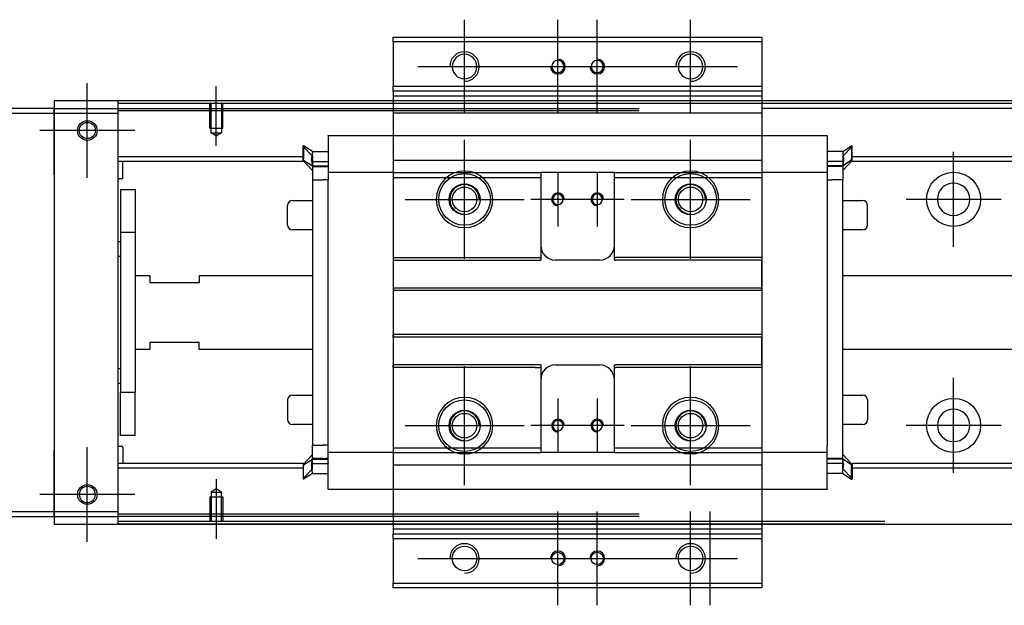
# Model space of a CAD drawing. Header units: millimetres. Extents: x -2774 to 3135, y -1571 to 860.
# Tile 35 of 39: x -768 to -568, y -93 to 26. Entities that reach past the tile are written whole.
import ezdxf
from ezdxf.lldxf.tags import DXFTag

# ---------------------------------------------------------------- set-up
doc = ezdxf.new("R2010")
doc.units = ezdxf.units.MM
doc.layers.get('0').update_dxf_attribs({"linetype": 'CONTINUOUS'})
tags = doc.linetypes.add('DASHED', pattern=[25.72, 12.86, -12.86]).pattern_tags.tags
tags[6:7] = [DXFTag(74, 4), DXFTag(75, 0), DXFTag(340, '0'), DXFTag(46, 0.0), DXFTag(50, 0.0), DXFTag(44, 0.0), DXFTag(45, 0.0)]
tags[4:5] = [DXFTag(74, 4), DXFTag(75, 0), DXFTag(340, '0'), DXFTag(46, 0.0), DXFTag(50, 0.0), DXFTag(44, 0.0), DXFTag(45, 0.0)]

msp = doc.modelspace()

# ---------------------------------------------------------------- linework, layer by layer
at = {"color": 0, "ltscale": 0.2}
for p, q in [((-677.94, 6.92), (-677.94, 25.97)), ((-658.94, 6.92), (-658.94, 25.97)), ((-650.94, 6.92), (-650.94, 25.97)), ((-631.94, 6.92), (-631.94, 25.97)), ((-687.47, 16.44), (-668.42, 16.44)), ((-668.47, 16.44), (-649.42, 16.44)), ((-660.47, 16.44), (-641.42, 16.44)), ((-641.47, 16.44), (-622.42, 16.44)), ((-754.69, -6.21), (-754.69, 13.09)), ((-754.69, -6.08), (-754.69, 12.97)), ((-728.44, 0.3), (-728.44, 12.44)), ((-745.04, 3.44), (-764.34, 3.44)), ((-745.17, 3.44), (-764.22, 3.44)), ((-677.94, -22.66), (-677.94, 1.54)), ((-631.94, -22.66), (-631.94, 1.54)), ((-578.44, -20.21), (-578.44, -0.91)), ((-658.94, -5.06), (-658.94, -16.06)), ((-650.94, -5.06), (-650.94, -16.06)), ((-690.04, -10.56), (-665.84, -10.56)), ((-653.44, -10.56), (-664.44, -10.56)), ((-645.44, -10.56), (-656.44, -10.56)), ((-644.04, -10.56), (-619.84, -10.56)), ((-568.79, -10.56), (-588.09, -10.56)), ((-677.94, -68.66), (-677.94, -44.46)), ((-631.94, -68.66), (-631.94, -44.46)), ((-578.44, -66.16), (-578.44, -46.86)), ((-658.94, -51.06), (-658.94, -62.06)), ((-650.94, -51.06), (-650.94, -62.06)), ((-690.04, -56.56), (-665.84, -56.56)), ((-653.44, -56.56), (-664.44, -56.56)), ((-645.44, -56.56), (-656.44, -56.56)), ((-644.04, -56.56), (-619.84, -56.56)), ((-568.79, -56.51), (-588.09, -56.51)), ((-754.69, -80.21), (-754.69, -60.91)), ((-754.69, -80.08), (-754.69, -61.03)), ((-728.44, -67.41), (-728.44, -79.56)), ((-745.04, -70.56), (-764.34, -70.56)), ((-745.17, -70.56), (-764.22, -70.56)), ((-658.94, -93.08), (-658.94, -74.03)), ((-650.94, -93.08), (-650.94, -74.03)), ((-631.94, -93.08), (-631.94, -74.03)), ((-627.94, -93.08), (-627.94, -74.03)), ((-687.47, -83.56), (-668.42, -83.56)), ((-668.47, -83.56), (-649.42, -83.56)), ((-660.47, -83.56), (-641.42, -83.56)), ((-641.47, -83.56), (-622.42, -83.56))]:
    msp.add_line(p, q, dxfattribs=at)
at = {"color": 0, "linetype": 'Continuous'}
for p, q in [((-692.44, 21.44), (-692.44, 22.44)), ((-692.44, 22.44), (-617.44, 22.44)), ((-617.44, 22.44), (-617.44, 21.44)), ((-692.44, 21.44), (-692.44, 12.44)), ((-617.44, 21.44), (-692.44, 21.44)), ((-617.44, 21.44), (-617.44, 12.44)), ((-692.44, 12.44), (-617.44, 12.44)), ((-692.44, 11.44), (-692.44, 12.44)), ((-617.44, 12.44), (-617.44, 11.44)), ((-692.44, 11.44), (-692.44, 9.44)), ((-617.44, 11.44), (-692.44, 11.44)), ((-617.44, 11.44), (-617.44, 9.44)), ((-295.44, 9.44), (-761.44, 9.44)), ((-761.44, 9.44), (-761.44, 7.94)), ((-748.44, 8.94), (-748.44, 9.44)), ((-592.44, 8.94), (-748.44, 8.94)), ((-748.44, 7.94), (-748.44, 8.94)), ((-692.44, 9.44), (-692.44, 6.94)), ((-617.44, 9.44), (-617.44, 6.94)), ((-761.44, 7.94), (-835.44, 7.94)), ((-835.44, 6.94), (-761.44, 6.94)), ((-761.44, 6.94), (-761.44, 7.94)), ((-761.44, 7.94), (-761.44, -3.98)), ((-761.44, 6.94), (-748.44, 6.94)), ((-761.44, -5.56), (-761.44, 6.94)), ((-748.44, 6.94), (-748.44, 7.94)), ((-748.44, -74.06), (-748.44, 6.94)), ((-692.44, 6.94), (-692.44, -74.06)), ((-617.44, 6.94), (-617.44, -74.06)), ((-761.44, -3.98), (-761.44, -6.46)), ((-761.44, -5.56), (-761.44, -61.56)), ((-761.44, -6.46), (-761.44, -11.16)), ((-692.44, -6.08), (-692.44, -22.36)), ((-761.44, -11.16), (-761.44, -13.64)), ((-761.44, -13.64), (-761.44, -53.48)), ((-761.44, -53.48), (-761.44, -55.96)), ((-761.44, -55.96), (-761.44, -60.66)), ((-761.44, -60.66), (-761.44, -63.14)), ((-761.44, -74.06), (-761.44, -61.56)), ((-761.44, -63.14), (-761.44, -75.06)), ((-761.44, -74.06), (-835.44, -74.06)), ((-761.44, -75.06), (-761.44, -74.06)), ((-748.44, -74.06), (-761.44, -74.06)), ((-748.44, -75.06), (-748.44, -74.06)), ((-692.44, -74.06), (-692.44, -76.56)), ((-617.44, -74.06), (-617.44, -76.56)), ((-835.44, -75.06), (-761.44, -75.06)), ((-761.44, -75.06), (-748.44, -75.06)), ((-761.44, -75.06), (-761.44, -76.56)), ((-748.44, -76.06), (-748.44, -75.06)), ((-592.44, -76.06), (-748.44, -76.06)), ((-748.44, -76.56), (-748.44, -76.06)), ((-761.44, -76.56), (-295.44, -76.56)), ((-692.44, -76.56), (-692.44, -78.56)), ((-617.44, -76.56), (-617.44, -78.56)), ((-692.44, -79.56), (-692.44, -78.56)), ((-692.44, -78.56), (-617.44, -78.56)), ((-692.44, -79.56), (-692.44, -88.56)), ((-617.44, -79.56), (-692.44, -79.56)), ((-617.44, -78.56), (-617.44, -79.56)), ((-617.44, -79.56), (-617.44, -88.56)), ((-692.44, -89.56), (-692.44, -88.56)), ((-692.44, -88.56), (-617.44, -88.56)), ((-617.44, -89.56), (-692.44, -89.56)), ((-617.44, -88.56), (-617.44, -89.56))]:
    msp.add_line(p, q, dxfattribs=at)
at = {"color": 0, "linetype": 'DASHED'}
for p, q in [((-617.44, 11.44), (-692.44, 11.44)), ((-617.44, 10.44), (-692.44, 10.44)), ((-308.44, 8.94), (-617.44, 8.94)), ((-761.44, 7.94), (-642.44, 7.94)), ((-642.44, 7.44), (-748.44, 7.44)), ((-617.44, 6.94), (-692.44, 6.94)), ((-308.44, 7.94), (-617.44, 7.94)), ((-705.69, 2.35), (-705.69, 2.4)), ((-705.69, 2.35), (-705.69, -2.96)), ((-604.19, 2.35), (-604.19, 2.4)), ((-604.19, 2.35), (-604.19, -2.96)), ((-710.69, 0.32), (-710.79, 0.32)), ((-710.79, -2.22), (-710.79, 0.32)), ((-710.79, 0.22), (-708.89, -1.76)), ((-708.89, -0.84), (-710.69, 0.32)), ((-710.69, 0.32), (-710.69, -2.22)), ((-601, -0.84), (-599.19, 0.32)), ((-599.09, 0.22), (-600.99, -1.76)), ((-599.19, 0.32), (-599.09, 0.32)), ((-599.19, 0.32), (-599.19, -2.22)), ((-599.09, -2.22), (-599.09, 0.32)), ((-708.89, -0.84), (-705.69, -0.84)), ((-601, -0.84), (-604.19, -0.84)), ((-604.18, -1.88), (-604.19, -1.88)), ((-710.79, -2.58), (-710.79, -2.22)), ((-710.79, -2.58), (-710.69, -2.58)), ((-710.79, -2.68), (-710.79, -2.58)), ((-708.89, -4.66), (-710.79, -2.68)), ((-710.69, -2.58), (-710.69, -2.22)), ((-710.69, -2.58), (-708.89, -3.73)), ((-708.89, -2.82), (-708.89, -3.88)), ((-708.89, -3.73), (-705.69, -3.73)), ((-706.69, -3.88), (-708.89, -3.88)), ((-708.89, -3.88), (-708.89, -6.58)), ((-705.69, -3.88), (-706.19, -3.88)), ((-705.69, -3.08), (-705.69, -2.96)), ((-705.69, -3.08), (-705.69, -5.08)), ((-692.44, -2.59), (-617.44, -2.59)), ((-604.19, -3.08), (-604.19, -2.96)), ((-604.19, -3.08), (-604.19, -2.96)), ((-604.19, -3.08), (-604.19, -5.08)), ((-600.99, -3.73), (-604.19, -3.73)), ((-600.87, -2.88), (-604.18, -2.88)), ((-599.19, -2.58), (-600.99, -3.73)), ((-600.99, -4.66), (-599.09, -2.68)), ((-600.99, -2.82), (-600.99, -3.88)), ((-600.99, -3.88), (-600.99, -6.58)), ((-599.19, -2.58), (-599.19, -2.22)), ((-599.09, -2.58), (-599.19, -2.58)), ((-599.09, -2.58), (-599.09, -2.22)), ((-599.09, -2.68), (-599.09, -2.58)), ((-705.69, -4.38), (-705.69, -4.38)), ((-705.69, -5.08), (-705.69, -5.81)), ((-705.69, -5.81), (-705.69, -6.54)), ((-692.44, -5.08), (-692.44, -6.08)), ((-662.69, -5.08), (-662.44, -5.08)), ((-662.44, -5.08), (-662.44, -6.08)), ((-647.44, -5.08), (-662.44, -5.08)), ((-647.44, -6.08), (-647.44, -5.08)), ((-604.19, -4.38), (-604.19, -4.38)), ((-604.19, -5.08), (-604.19, -5.81)), ((-604.19, -5.81), (-604.19, -6.54)), ((-708.89, -6.58), (-706.69, -6.58)), ((-705.69, -6.58), (-706.69, -6.58)), ((-662.69, -6.08), (-662.44, -6.08)), ((-604.19, -6.58), (-603.19, -6.58)), ((-600.99, -6.58), (-603.19, -6.58)), ((-713.94, -15.78), (-713.94, -11.78)), ((-713.94, -11.78), (-713.94, -11.78)), ((-712.94, -10.78), (-708.89, -10.78)), ((-600.99, -10.78), (-596.94, -10.78)), ((-595.94, -15.78), (-595.94, -11.78)), ((-692.48, -13.76), (-692.44, -13.76)), ((-708.89, -16.78), (-712.94, -16.78)), ((-596.94, -16.78), (-600.99, -16.78)), ((-692.44, -22.36), (-692.44, -22.91)), ((-692.44, -22.91), (-692.44, -28.56)), ((-617.44, -22.36), (-617.44, -22.91)), ((-617.44, -28.56), (-617.44, -22.91)), ((-692.44, -28.56), (-692.44, -29.11)), ((-692.44, -29.11), (-692.44, -38.01)), ((-617.44, -29.11), (-617.44, -28.56)), ((-692.44, -38.56), (-692.44, -38.01)), ((-617.44, -38.01), (-617.44, -38.56)), ((-692.44, -38.56), (-692.44, -44.21)), ((-617.44, -44.21), (-617.44, -38.56)), ((-692.44, -44.76), (-692.44, -44.21)), ((-692.44, -44.76), (-692.44, -61.04)), ((-617.44, -44.21), (-631.19, -44.21)), ((-617.44, -44.21), (-617.44, -44.76)), ((-617.44, -44.76), (-617.44, -61.04)), ((-713.94, -51.34), (-713.94, -55.34)), ((-712.94, -50.34), (-708.89, -50.34)), ((-708.89, -56.34), (-712.94, -56.34)), ((-708.89, -63.24), (-708.89, -60.54)), ((-708.89, -60.54), (-706.69, -60.54)), ((-705.69, -60.54), (-706.69, -60.54)), ((-705.69, -61.31), (-705.69, -60.58)), ((-705.69, -62.04), (-705.69, -61.31)), ((-705.69, -64.04), (-705.69, -62.04)), ((-692.44, -61.04), (-692.44, -62.04)), ((-647.44, -62.04), (-647.44, -61.04)), ((-617.44, -61.04), (-617.44, -62.04)), ((-604.19, -62.04), (-604.19, -60.54)), ((-604.19, -64.04), (-604.19, -62.04)), ((-708.89, -62.46), (-710.79, -64.44)), ((-710.69, -64.54), (-708.89, -63.39)), ((-708.89, -64.29), (-708.89, -63.24)), ((-706.69, -63.24), (-708.89, -63.24)), ((-708.89, -63.39), (-705.69, -63.39)), ((-705.69, -63.24), (-706.19, -63.24)), ((-705.69, -62.74), (-705.69, -62.74)), ((-705.69, -69.47), (-705.69, -64.04)), ((-705.69, -64.04), (-705.69, -64.16)), ((-604.19, -62.74), (-604.19, -62.74)), ((-604.19, -63.24), (-603.69, -63.24)), ((-600.99, -63.39), (-604.19, -63.39)), ((-604.19, -64.04), (-604.19, -64.16)), ((-604.19, -64.04), (-604.19, -64.16)), ((-600.99, -62.46), (-599.09, -64.44)), ((-600.99, -64.29), (-600.99, -63.24)), ((-599.19, -64.54), (-600.99, -63.39)), ((-710.79, -64.44), (-710.79, -64.54)), ((-710.79, -64.54), (-710.79, -64.89)), ((-710.79, -64.54), (-710.69, -64.54)), ((-710.79, -64.89), (-710.79, -67.43)), ((-710.79, -67.33), (-708.89, -65.35)), ((-710.69, -64.54), (-710.69, -64.89)), ((-710.69, -67.43), (-710.69, -64.89)), ((-709.02, -64.24), (-705.7, -64.24)), ((-600.87, -64.24), (-604.18, -64.24)), ((-599.19, -64.54), (-599.19, -64.89)), ((-599.09, -64.54), (-599.19, -64.54)), ((-599.09, -64.44), (-599.09, -64.54)), ((-599.09, -64.54), (-599.09, -64.89)), ((-710.69, -67.43), (-710.79, -67.43)), ((-708.89, -66.28), (-710.69, -67.43)), ((-708.89, -66.28), (-705.69, -66.28)), ((-705.69, -69.47), (-705.69, -69.52))]:
    msp.add_line(p, q, dxfattribs=at)
at = {"color": 0, "linetype": 'DASHED', "ltscale": 0.1}
for p, q in [((-729.74, 3.94), (-729.74, 8.94)), ((-729.52, 2.94), (-729.52, 8.94)), ((-727.37, 8.94), (-727.37, 2.94)), ((-727.14, 3.94), (-727.14, 8.94)), ((-729.74, 3.94), (-727.14, 3.94)), ((-728.44, 2.3), (-729.52, 2.94)), ((-729.52, 2.94), (-727.37, 2.94)), ((-727.37, 2.94), (-728.44, 2.3)), ((-728.44, -69.42), (-729.52, -70.06)), ((-729.52, -70.06), (-729.52, -76.06)), ((-729.52, -70.06), (-727.37, -70.06)), ((-727.37, -70.06), (-728.44, -69.42)), ((-727.37, -76.06), (-727.37, -70.06)), ((-729.74, -71.06), (-727.14, -71.06)), ((-729.74, -71.06), (-729.74, -76.06)), ((-727.14, -71.06), (-727.14, -76.06))]:
    msp.add_line(p, q, dxfattribs=at)
at = {"color": 0, "linetype": 'DASHED', "ltscale": 0.6}
for p, q in [((-705.69, 2.4), (-604.19, 2.4)), ((-710.69, -1.88), (-748.44, -1.88)), ((-308.44, -1.88), (-599.09, -1.88)), ((-710.69, -2.88), (-748.44, -2.88)), ((-747.44, -6.2), (-747.44, -2.88)), ((-709.02, -2.88), (-705.7, -2.88)), ((-308.44, -2.88), (-599.09, -2.88)), ((-692.44, -5.08), (-705.69, -5.08)), ((-647.44, -5.08), (-617.44, -5.08)), ((-604.19, -5.08), (-617.45, -5.08)), ((-617.44, -5.08), (-617.44, -6.08)), ((-747.64, -6.4), (-748.44, -6.4)), ((-708.89, -6.58), (-708.89, -60.54)), ((-705.69, -60.58), (-705.69, -6.54)), ((-662.44, -6.08), (-662.44, -22.36)), ((-647.44, -6.08), (-617.44, -6.08)), ((-647.44, -22.36), (-647.44, -6.08)), ((-604.19, -6.54), (-604.19, -60.58)), ((-600.99, -63.39), (-600.99, -6.58)), ((-747.94, -8.56), (-744.94, -8.56)), ((-747.94, -8.56), (-747.94, -17.31)), ((-744.94, -8.56), (-744.94, -17.31)), ((-744.94, -17.31), (-747.94, -17.31)), ((-747.94, -17.31), (-747.94, -49.81)), ((-744.94, -17.31), (-744.94, -49.81)), ((-748.44, -19.15), (-747.94, -19.15)), ((-747.94, -22.15), (-748.44, -22.15)), ((-692.44, -22.36), (-663.55, -22.36)), ((-692.44, -22.91), (-662.44, -22.91)), ((-662.44, -22.36), (-662.44, -22.91)), ((-650.44, -22.91), (-659.44, -22.91)), ((-647.44, -22.91), (-647.44, -22.36)), ((-647.44, -22.91), (-647.19, -22.91)), ((-631.19, -22.91), (-647.19, -22.91)), ((-617.44, -22.91), (-631.19, -22.91)), ((-744.94, -26.06), (-741.94, -26.06)), ((-741.94, -26.06), (-741.94, -27.56)), ((-731.94, -27.56), (-741.94, -27.56)), ((-731.94, -26.06), (-708.89, -26.06)), ((-731.94, -26.06), (-731.94, -27.56)), ((-600.99, -26.06), (-308.44, -26.06)), ((-692.44, -28.56), (-617.44, -28.56)), ((-617.44, -29.11), (-692.44, -29.11)), ((-617.44, -38.01), (-692.44, -38.01)), ((-741.94, -39.56), (-731.94, -39.56)), ((-741.94, -39.56), (-741.94, -41.06)), ((-731.94, -41.06), (-731.94, -39.56)), ((-617.44, -38.56), (-692.44, -38.56)), ((-741.94, -41.06), (-744.94, -41.06)), ((-708.89, -41.06), (-731.94, -41.06)), ((-308.44, -41.06), (-600.99, -41.06)), ((-748.44, -44.96), (-747.94, -44.96)), ((-662.44, -44.21), (-692.44, -44.21)), ((-663.55, -44.76), (-692.44, -44.76)), ((-662.44, -44.21), (-662.44, -44.76)), ((-662.44, -44.76), (-662.44, -61.04)), ((-659.44, -44.21), (-650.44, -44.21)), ((-647.44, -44.76), (-647.44, -44.21)), ((-647.44, -61.04), (-647.44, -44.76)), ((-631.19, -44.21), (-647.19, -44.21)), ((-747.94, -47.96), (-748.44, -47.96)), ((-744.94, -49.81), (-747.94, -49.81)), ((-747.94, -58.56), (-747.94, -49.81)), ((-744.94, -58.56), (-744.94, -49.81)), ((-600.99, -50.34), (-596.94, -50.34)), ((-595.94, -51.34), (-595.94, -55.34)), ((-595.94, -55.34), (-595.94, -55.34)), ((-596.94, -56.34), (-600.99, -56.34)), ((-744.94, -58.56), (-747.94, -58.56)), ((-748.44, -60.71), (-747.64, -60.71)), ((-747.44, -60.91), (-747.44, -64.24)), ((-692.48, -62.04), (-705.69, -62.04)), ((-662.69, -61.04), (-662.44, -61.04)), ((-662.69, -62.04), (-662.44, -62.04)), ((-662.44, -61.04), (-662.44, -62.04)), ((-647.44, -62.04), (-662.44, -62.04)), ((-647.44, -61.04), (-617.44, -61.04)), ((-647.44, -62.04), (-617.44, -62.04)), ((-604.19, -62.04), (-617.45, -62.04)), ((-710.69, -64.24), (-748.44, -64.24)), ((-710.69, -65.24), (-748.44, -65.24)), ((-692.44, -64.53), (-617.44, -64.53)), ((-692.44, -64.54), (-617.44, -64.54)), ((-604.19, -69.47), (-604.19, -64.16)), ((-599.09, -67.33), (-600.99, -65.35)), ((-599.19, -67.43), (-599.19, -64.89)), ((-308.44, -64.24), (-599.09, -64.24)), ((-599.09, -64.89), (-599.09, -67.43)), ((-308.44, -65.24), (-599.09, -65.24)), ((-601, -66.28), (-604.19, -66.28)), ((-601, -66.28), (-599.19, -67.43)), ((-599.19, -67.43), (-599.09, -67.43)), ((-604.19, -69.52), (-705.69, -69.52)), ((-604.19, -69.47), (-604.19, -69.52)), ((-642.44, -74.56), (-748.44, -74.56)), ((-642.44, -75.06), (-748.44, -75.06)), ((-692.44, -77.56), (-617.44, -77.56))]:
    msp.add_line(p, q, dxfattribs=at)
at = {"color": 0, "linetype": 'Continuous', "extrusion": (0, 0, -1)}
for centre in [(677.94, 16.44), (631.94, 16.44)]:
    msp.add_circle(centre, 2.5, dxfattribs=at)
at = {"color": 0, "linetype": 'DASHED', "extrusion": (0, 0, -1)}
for centre, radius in [((658.94, 16.44), 1.25), ((650.94, 16.44), 1.25), ((677.94, -10.56), 5.75), ((631.94, -10.56), 5.75), ((658.94, -10.56), 1.05), ((650.94, -10.56), 1.05), ((677.94, -56.56), 5.75), ((631.94, -56.56), 5.75), ((658.94, -56.56), 1.05), ((650.94, -56.56), 1.05)]:
    msp.add_circle(centre, radius, dxfattribs=at)
at = {"color": 0, "linetype": 'Continuous'}
for centre, radius in [((-754.69, 3.44), 2), ((-754.69, 3.44), 1.65), ((-754.69, -70.56), 2), ((-677.94, -83.56), 2.5), ((-631.94, -83.56), 2.5)]:
    msp.add_circle(centre, radius, dxfattribs=at)
at = {"color": 0, "linetype": 'DASHED'}
for centre, radius in [((-677.94, -10.56), 5.25), ((-631.94, -10.56), 5.25), ((-677.94, -10.56), 3.15), ((-631.94, -10.56), 3.15), ((-677.94, -10.56), 2.5), ((-631.94, -10.56), 2.5), ((-677.94, -56.56), 5.25), ((-631.94, -56.56), 5.25), ((-677.94, -56.56), 3.15), ((-677.94, -56.56), 2.5), ((-631.94, -56.56), 3.15), ((-631.94, -56.56), 2.5)]:
    msp.add_circle(centre, radius, dxfattribs=at)
at = {"color": 0, "linetype": 'DASHED', "ltscale": 0.6}
for centre in [(-578.44, -10.56), (-578.44, -56.51)]:
    msp.add_circle(centre, 5.5, dxfattribs=at)
at = {"color": 0, "linetype": 'DASHED', "ltscale": 0.6, "extrusion": (0, 0, -1)}
msp.add_circle((578.44, -10.56), 3.3, dxfattribs=at)
at = {"color": 0, "linetype": 'DASHED', "ltscale": 0.6, "extrusion": (-1e-16, 0, -1)}
msp.add_circle((578.44, -56.51), 3.3, dxfattribs=at)
at = {"color": 0, "linetype": 'Continuous', "extrusion": (-1e-16, 0, -1)}
msp.add_circle((754.69, -70.56), 1.65, dxfattribs=at)
at = {"color": 0, "linetype": 'DASHED', "ltscale": 0.2}
for centre in [(-658.94, -83.56), (-650.94, -83.56)]:
    msp.add_circle(centre, 1.25, dxfattribs=at)
at = {"color": 0}
for centre in [(-677.94, 16.44), (-631.94, 16.44), (-677.94, -83.56), (-631.94, -83.56)]:
    msp.add_arc(centre, 3, 270, 180, dxfattribs=at)
at = {"color": 0, "linetype": 'DASHED', "ltscale": 0.2}
for centre, start, end in [((-658.94, 16.44), 180, 90), ((-650.94, 16.44), 180, 90), ((-658.94, -83.56), 270, 180), ((-650.94, -83.56), 270, 180)]:
    msp.add_arc(centre, 1.5, start, end, dxfattribs=at)
at = {"color": 0, "linetype": 'DASHED', "ltscale": 0.6}
for centre, radius, start, end in [((-747.64, -6.2), 0.2, 270, 0), ((-659.44, -19.91), 3, 180, 270), ((-650.44, -19.91), 3, 270, 360), ((-659.44, -47.21), 3, 90, 180), ((-650.44, -47.21), 3, 0, 90), ((-596.94, -51.34), 1, 0, 90), ((-596.94, -55.34), 1, 270, 0), ((-747.64, -60.91), 0.2, 0, 90)]:
    msp.add_arc(centre, radius, start, end, dxfattribs=at)
at = {"color": 0, "linetype": 'DASHED'}
for centre, radius, start, end in [((-677.94, -10.56), 3, 0, 270), ((-631.94, -10.56), 3, 0, 270), ((-658.94, -10.56), 1.3, 0, 270), ((-650.94, -10.56), 1.3, 0, 270), ((-712.94, -11.78), 1, 90, 180), ((-596.94, -11.78), 1, 0, 90), ((-712.94, -15.78), 1, 180, 270), ((-596.94, -15.78), 1, 270, 0), ((-712.94, -51.34), 1, 90, 180), ((-677.94, -56.56), 3, 0, 270), ((-631.94, -56.56), 3, 0, 270), ((-712.94, -55.34), 1, 180, 270), ((-658.94, -56.56), 1.3, 0, 270), ((-650.94, -56.56), 1.3, 0, 270)]:
    msp.add_arc(centre, radius, start, end, dxfattribs=at)
at = {"color": 0, "linetype": 'Continuous'}
for points in [[(-592.44, 9.44), (-748.44, 9.44)], [(-592.44, -76.56), (-748.44, -76.56)]]:
    msp.add_open_spline(points, degree=1, dxfattribs=at)
at = {"color": 0, "linetype": 'DASHED'}
for points, knots in [([(-708.89, -0.84), (-708.89, -0.86), (-708.89, -0.92), (-708.91, -1.15), (-708.93, -1.3), (-708.97, -1.68), (-708.99, -1.91), (-709.03, -2.28), (-709.04, -2.4), (-709.06, -2.53)], [0, 0, 0, 0, 0.287722, 0.287722, 0.57524, 0.57524, 0.866218, 0.866218, 1, 1, 1, 1]), ([(-601, -0.84), (-601, -0.86), (-601, -0.92), (-600.98, -1.15), (-600.96, -1.3), (-600.92, -1.68), (-600.89, -1.91), (-600.86, -2.28), (-600.85, -2.4), (-600.83, -2.53)], [0, 0, 0, 0, 0.287722, 0.287722, 0.57524, 0.57524, 0.866218, 0.866218, 1, 1, 1, 1]), ([(-709.05, -2.66), (-709.05, -2.64), (-709.06, -2.62), (-709.06, -2.57), (-709.06, -2.55), (-709.06, -2.53)], [0, 0, 0, 0, 0.477374, 0.477374, 1, 1, 1, 1]), ([(-709.02, -2.89), (-709.01, -2.97), (-708.99, -3.04), (-708.96, -3.25), (-708.95, -3.37), (-708.92, -3.56), (-708.91, -3.64), (-708.9, -3.71), (-708.89, -3.73), (-708.89, -3.73)], [0, 0, 0, 0, 0.160093, 0.160093, 0.46629, 0.46629, 0.769268, 0.769268, 1, 1, 1, 1]), ([(-600.87, -2.89), (-600.88, -2.97), (-600.9, -3.04), (-600.93, -3.25), (-600.94, -3.37), (-600.97, -3.56), (-600.98, -3.64), (-600.99, -3.71), (-600.99, -3.73), (-600.99, -3.73)], [0, 0, 0, 0, 0.160093, 0.160093, 0.46629, 0.46629, 0.769268, 0.769268, 1, 1, 1, 1]), ([(-600.84, -2.66), (-600.84, -2.64), (-600.83, -2.62), (-600.83, -2.57), (-600.83, -2.55), (-600.83, -2.53)], [0, 0, 0, 0, 0.477374, 0.477374, 1, 1, 1, 1]), ([(-709.02, -64.23), (-709.01, -64.15), (-708.99, -64.07), (-708.96, -63.87), (-708.95, -63.74), (-708.92, -63.55), (-708.91, -63.48), (-708.9, -63.41), (-708.89, -63.39), (-708.89, -63.39)], [0, 0, 0, 0, 0.160093, 0.160093, 0.46629, 0.46629, 0.769268, 0.769268, 1, 1, 1, 1]), ([(-600.87, -64.23), (-600.88, -64.15), (-600.9, -64.07), (-600.93, -63.87), (-600.94, -63.74), (-600.97, -63.55), (-600.98, -63.48), (-600.99, -63.41), (-600.99, -63.39), (-600.99, -63.39)], [0, 0, 0, 0, 0.160093, 0.160093, 0.46629, 0.46629, 0.769268, 0.769268, 1, 1, 1, 1]), ([(-709.05, -64.46), (-709.05, -64.48), (-709.06, -64.5), (-709.06, -64.54), (-709.06, -64.57), (-709.06, -64.59)], [0, 0, 0, 0, 0.477374, 0.477374, 1, 1, 1, 1]), ([(-708.89, -66.28), (-708.89, -66.26), (-708.89, -66.19), (-708.91, -65.97), (-708.93, -65.82), (-708.97, -65.44), (-708.99, -65.2), (-709.03, -64.84), (-709.04, -64.72), (-709.06, -64.59)], [0, 0, 0, 0, 0.287722, 0.287722, 0.57524, 0.57524, 0.866218, 0.866218, 1, 1, 1, 1]), ([(-600.84, -64.46), (-600.84, -64.48), (-600.83, -64.5), (-600.83, -64.54), (-600.83, -64.57), (-600.83, -64.59)], [0, 0, 0, 0, 0.477374, 0.477374, 1, 1, 1, 1])]:
    msp.add_open_spline(points, degree=3, knots=knots, dxfattribs=at)
for points in [[(-708.89, -1.76), (-708.89, -1.81), (-708.89, -2.82)], [(-600.99, -1.76), (-600.99, -1.81), (-600.99, -2.82)], [(-708.89, -65.35), (-708.89, -65.31), (-708.89, -64.29)], [(-600.99, -65.35), (-600.99, -65.31), (-600.99, -64.29)]]:
    msp.add_rational_spline(points, [1, 0.817576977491, 1], degree=2, dxfattribs=at)
for points, degree in [([(-709.06, -2.53), (-709.04, -2.35), (-709.02, -2.17), (-709, -2.01)], 3), ([(-709.05, -2.66), (-709.04, -2.74), (-709.03, -2.81), (-709.02, -2.89)], 3), ([(-708.89, -3.88), (-707.89, -3.88)], 1), ([(-707.89, -3.88), (-705.69, -3.88)], 1), ([(-600.99, -3.88), (-604.19, -3.88)], 1), ([(-600.83, -2.53), (-600.85, -2.35), (-600.87, -2.17), (-600.89, -2.01)], 3), ([(-600.84, -2.66), (-600.85, -2.74), (-600.86, -2.81), (-600.87, -2.89)], 3), ([(-678.69, -61.04), (-677.69, -61.04)], 1), ([(-678.69, -62.04), (-677.69, -62.04)], 1), ([(-708.89, -63.24), (-707.89, -63.24)], 1), ([(-707.89, -63.24), (-705.69, -63.24)], 1), ([(-600.99, -63.24), (-604.19, -63.24)], 1), ([(-709.06, -64.59), (-709.04, -64.77), (-709.02, -64.95), (-709, -65.11)], 3), ([(-709.05, -64.46), (-709.04, -64.38), (-709.03, -64.3), (-709.02, -64.23)], 3), ([(-600.84, -64.46), (-600.85, -64.38), (-600.86, -64.3), (-600.87, -64.23)], 3)]:
    msp.add_open_spline(points, degree=degree, dxfattribs=at)
at = {"color": 0, "linetype": 'DASHED', "ltscale": 0.6}
for points in [[(-692.44, -5.08), (-662.69, -5.08)], [(-692.44, -6.08), (-662.69, -6.08)], [(-663.55, -22.36), (-662.55, -22.36)], [(-662.44, -22.36), (-662.55, -22.36)], [(-647.44, -22.36), (-647.19, -22.36)], [(-631.19, -22.36), (-647.19, -22.36)], [(-617.44, -22.36), (-631.19, -22.36)], [(-663.55, -44.76), (-662.55, -44.76)], [(-662.44, -44.76), (-662.55, -44.76)], [(-647.44, -44.21), (-647.19, -44.21)], [(-647.44, -44.76), (-647.19, -44.76)], [(-631.19, -44.76), (-647.19, -44.76)], [(-617.44, -44.76), (-631.19, -44.76)], [(-692.44, -61.04), (-678.69, -61.04)], [(-692.44, -62.04), (-678.69, -62.04)], [(-677.69, -61.04), (-662.69, -61.04)], [(-677.69, -62.04), (-662.69, -62.04)]]:
    msp.add_open_spline(points, degree=1, dxfattribs=at)
msp.add_open_spline([(-601, -66.28), (-601, -66.26), (-601, -66.19), (-600.98, -65.97), (-600.96, -65.82), (-600.92, -65.44), (-600.89, -65.2), (-600.86, -64.84), (-600.85, -64.72), (-600.83, -64.59)], degree=3, knots=[0, 0, 0, 0, 0.287722, 0.287722, 0.57524, 0.57524, 0.866218, 0.866218, 1, 1, 1, 1], dxfattribs=at)

doc.saveas('drawing.dxf')
